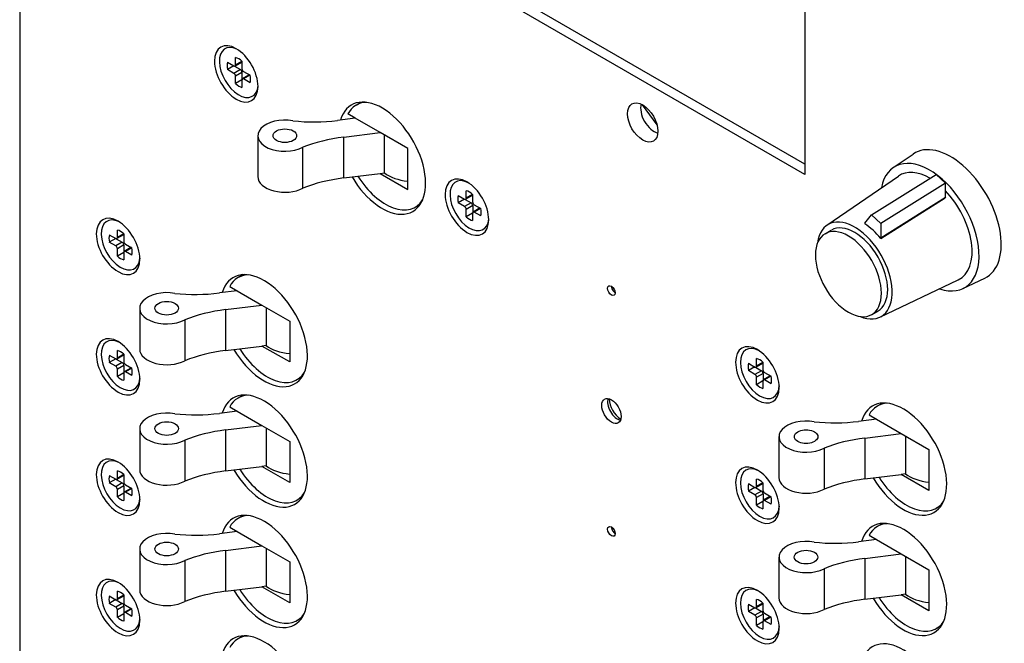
# Model space of a CAD drawing. Header units: inches. Extents: x 0 to 26.5, y 0 to 16.9.
# Tile 21 of 24: x 21.6 to 23.5, y 12.8 to 14. Entities that reach past the tile are written whole.
import ezdxf

# ---------------------------------------------------------------- set-up
doc = ezdxf.new("R2010")
doc.units = ezdxf.units.IN
doc.header["$LTSCALE"] = 0.5
doc.header["$MEASUREMENT"] = 0
doc.layers.add('AM_VIS', color=7, linetype='Continuous', lineweight=30)

msp = doc.modelspace()

# ---------------------------------------------------------------- linework, layer by layer
at = {"layer": 'AM_VIS', "color": 72}
for p, q in [((21.5807, 15.1626), (21.5807, 12.2538)), ((21.5808, 15.1609), (21.5808, 12.2521)), ((23.0791, 14.129), (23.0791, 13.6973)), ((23.0791, 13.6973), (22.4599, 14.0548))]:
    msp.add_line(p, q, dxfattribs=at)
at = {"layer": 'AM_VIS', "color": 31}
for p, q in [((23.0791, 13.7166), (22.4732, 14.0664)), ((22.7969, 13.7917), (22.7693, 13.83))]:
    msp.add_line(p, q, dxfattribs=at)
at = {"layer": 'AM_VIS', "color": 33}
for p, q in [((21.9951, 13.9364), (21.9941, 13.9368)), ((21.9771, 13.9113), (21.9895, 13.9042)), ((21.9893, 13.9043), (21.9771, 13.8972)), ((21.9904, 13.9038), (22.0019, 13.8972)), ((22.004, 13.9111), (21.9917, 13.904)), ((21.9925, 13.9059), (21.9925, 13.9202)), ((22.0048, 13.913), (21.9925, 13.9059)), ((22.0048, 13.9132), (22.0048, 13.8989)), ((21.9895, 13.8901), (21.9771, 13.8972)), ((22.0019, 13.8972), (21.9895, 13.8901)), ((22.0049, 13.8919), (21.9925, 13.8848)), ((21.9925, 13.8705), (21.9925, 13.8848)), ((22.0049, 13.8919), (22.0049, 13.8787)), ((22.018, 13.8868), (22.0057, 13.8797)), ((22.0078, 13.8936), (22.0202, 13.8864)), ((22.02, 13.8865), (22.0078, 13.8795)), ((22.0048, 13.8775), (21.9925, 13.8705)), ((22.0048, 13.8777), (22.0048, 13.8634)), ((22.0202, 13.8723), (22.0078, 13.8795)), ((22.0355, 13.8665), (22.0354, 13.8654)), ((22.4353, 13.6823), (22.4343, 13.6827)), ((22.4327, 13.6518), (22.4327, 13.6661)), ((22.4449, 13.6589), (22.4327, 13.6518)), ((22.4449, 13.659), (22.4449, 13.6447)), ((22.4173, 13.6572), (22.4297, 13.65)), ((22.4295, 13.6501), (22.4173, 13.6431)), ((22.4297, 13.6359), (22.4173, 13.6431)), ((22.442, 13.6431), (22.4297, 13.6359)), ((22.4306, 13.6497), (22.442, 13.6431)), ((22.4442, 13.657), (22.4318, 13.6498)), ((22.448, 13.6395), (22.4604, 13.6323)), ((22.4451, 13.6378), (22.4327, 13.6306)), ((22.4327, 13.6163), (22.4327, 13.6306)), ((22.4449, 13.6234), (22.4327, 13.6163)), ((22.4449, 13.6236), (22.4449, 13.6093)), ((22.4451, 13.6378), (22.4451, 13.6246)), ((22.4582, 13.6327), (22.4458, 13.6256)), ((22.4602, 13.6324), (22.448, 13.6253)), ((22.4604, 13.6182), (22.448, 13.6253)), ((21.7698, 13.6072), (21.7687, 13.6077)), ((22.4757, 13.6124), (22.4755, 13.6112)), ((21.7672, 13.5768), (21.7672, 13.5911)), ((21.7794, 13.5838), (21.7672, 13.5768)), ((21.7794, 13.584), (21.7794, 13.5697)), ((21.7517, 13.5822), (21.7641, 13.575)), ((21.7639, 13.5751), (21.7517, 13.5681)), ((21.7641, 13.5609), (21.7517, 13.5681)), ((21.7765, 13.568), (21.7641, 13.5609)), ((21.765, 13.5746), (21.7765, 13.568)), ((21.7786, 13.5819), (21.7663, 13.5748)), ((21.7824, 13.5644), (21.7948, 13.5573)), ((21.7795, 13.5628), (21.7672, 13.5556)), ((21.7672, 13.5413), (21.7672, 13.5556)), ((21.7794, 13.5484), (21.7672, 13.5413)), ((21.7794, 13.5486), (21.7794, 13.5343)), ((21.7795, 13.5628), (21.7795, 13.5496)), ((21.7926, 13.5577), (21.7803, 13.5505)), ((21.7946, 13.5574), (21.7824, 13.5503)), ((21.7948, 13.5432), (21.7824, 13.5503)), ((21.8101, 13.5374), (21.81, 13.5362)), ((21.7698, 13.3776), (21.7687, 13.378)), ((21.7672, 13.3471), (21.7672, 13.3614)), ((22.9909, 13.3614), (22.9882, 13.3626)), ((21.7517, 13.3525), (21.7641, 13.3454)), ((21.7639, 13.3455), (21.7517, 13.3384)), ((21.7641, 13.3313), (21.7517, 13.3384)), ((21.7765, 13.3384), (21.7641, 13.3313)), ((21.765, 13.345), (21.7765, 13.3384)), ((21.7786, 13.3523), (21.7663, 13.3452)), ((21.7794, 13.3542), (21.7672, 13.3471)), ((21.7794, 13.3544), (21.7794, 13.3401)), ((22.9866, 13.3317), (22.9866, 13.346)), ((22.9989, 13.3387), (22.9866, 13.3317)), ((22.9989, 13.3389), (22.9989, 13.3246)), ((21.7795, 13.3331), (21.7672, 13.326)), ((21.7672, 13.3117), (21.7672, 13.326)), ((21.7795, 13.3331), (21.7795, 13.3199)), ((21.7926, 13.328), (21.7803, 13.3209)), ((21.7824, 13.3348), (21.7948, 13.3276)), ((21.7946, 13.3277), (21.7824, 13.3207)), ((21.7948, 13.3135), (21.7824, 13.3207)), ((22.9712, 13.3371), (22.9836, 13.3299)), ((22.9834, 13.33), (22.9712, 13.323)), ((22.9836, 13.3158), (22.9712, 13.323)), ((22.996, 13.3229), (22.9836, 13.3158)), ((22.9845, 13.3295), (22.996, 13.3229)), ((22.9981, 13.3368), (22.9858, 13.3297)), ((21.7794, 13.3187), (21.7672, 13.3117)), ((21.7794, 13.3189), (21.7794, 13.3046)), ((21.8101, 13.3077), (21.81, 13.3066)), ((22.999, 13.3177), (22.9866, 13.3105)), ((22.9866, 13.2962), (22.9866, 13.3105)), ((22.9989, 13.3033), (22.9866, 13.2962)), ((22.9989, 13.3035), (22.9989, 13.2892)), ((22.999, 13.3177), (22.999, 13.3045)), ((23.0121, 13.3126), (22.9998, 13.3054)), ((23.0019, 13.3193), (23.0143, 13.3122)), ((23.0141, 13.3123), (23.0019, 13.3052)), ((23.0143, 13.2981), (23.0019, 13.3052)), ((23.0298, 13.294), (23.0295, 13.2911)), ((21.7672, 13.1175), (21.7672, 13.1318)), ((21.7698, 13.148), (21.7687, 13.1484)), ((22.9909, 13.1318), (22.9882, 13.1329)), ((21.7517, 13.1229), (21.7641, 13.1157)), ((21.7639, 13.1158), (21.7517, 13.1088)), ((21.765, 13.1154), (21.7765, 13.1088)), ((21.7786, 13.1227), (21.7663, 13.1155)), ((21.7794, 13.1246), (21.7672, 13.1175)), ((21.7794, 13.1248), (21.7794, 13.1104)), ((22.9866, 13.102), (22.9866, 13.1163)), ((21.7641, 13.1016), (21.7517, 13.1088)), ((21.7765, 13.1088), (21.7641, 13.1016)), ((21.7795, 13.1035), (21.7672, 13.0963)), ((21.7672, 13.082), (21.7672, 13.0963)), ((21.7795, 13.1035), (21.7795, 13.0903)), ((21.7926, 13.0984), (21.7803, 13.0913)), ((21.7824, 13.1052), (21.7948, 13.098)), ((21.7946, 13.0981), (21.7824, 13.091)), ((22.9712, 13.1074), (22.9836, 13.1003)), ((22.9834, 13.1004), (22.9712, 13.0933)), ((22.9845, 13.0999), (22.996, 13.0933)), ((22.9981, 13.1072), (22.9858, 13.1001)), ((22.9989, 13.1091), (22.9866, 13.102)), ((22.9989, 13.1093), (22.9989, 13.095)), ((21.7794, 13.0891), (21.7672, 13.082)), ((21.7794, 13.0893), (21.7794, 13.075)), ((21.7948, 13.0839), (21.7824, 13.091)), ((21.8101, 13.0781), (21.81, 13.0769)), ((22.9836, 13.0862), (22.9712, 13.0933)), ((22.996, 13.0933), (22.9836, 13.0862)), ((22.999, 13.088), (22.9866, 13.0809)), ((22.9866, 13.0666), (22.9866, 13.0809)), ((22.999, 13.088), (22.999, 13.0748)), ((23.0121, 13.0829), (22.9998, 13.0758)), ((23.0019, 13.0897), (23.0143, 13.0825)), ((23.0141, 13.0826), (23.0019, 13.0756)), ((23.0143, 13.0684), (23.0019, 13.0756)), ((22.9989, 13.0736), (22.9866, 13.0666)), ((22.9989, 13.0738), (22.9989, 13.0595)), ((23.0298, 13.0644), (23.0295, 13.0615)), ((21.7698, 12.9183), (21.7687, 12.9188)), ((21.7517, 12.8933), (21.7641, 12.8861)), ((21.7786, 12.893), (21.7663, 12.8859)), ((21.7672, 12.8879), (21.7672, 12.9022)), ((21.7794, 12.8949), (21.7672, 12.8879)), ((21.7794, 12.8951), (21.7794, 12.8808)), ((22.9909, 12.9021), (22.9882, 12.9033)), ((21.7639, 12.8862), (21.7517, 12.8791)), ((21.7641, 12.872), (21.7517, 12.8791)), ((21.7765, 12.8791), (21.7641, 12.872)), ((21.765, 12.8857), (21.7765, 12.8791)), ((21.7795, 12.8738), (21.7672, 12.8667)), ((21.7795, 12.8738), (21.7795, 12.8606)), ((21.7926, 12.8688), (21.7803, 12.8616)), ((21.7824, 12.8755), (21.7948, 12.8684)), ((22.9712, 12.8778), (22.9836, 12.8706)), ((22.9834, 12.8707), (22.9712, 12.8637)), ((22.9845, 12.8703), (22.996, 12.8637)), ((22.9981, 12.8776), (22.9858, 12.8704)), ((22.9866, 12.8724), (22.9866, 12.8867)), ((22.9989, 12.8795), (22.9866, 12.8724)), ((22.9989, 12.8797), (22.9989, 12.8653)), ((21.7672, 12.8524), (21.7672, 12.8667)), ((21.7794, 12.8594), (21.7672, 12.8524)), ((21.7794, 12.8596), (21.7794, 12.8453)), ((21.7946, 12.8685), (21.7824, 12.8614)), ((21.7948, 12.8543), (21.7824, 12.8614)), ((22.9836, 12.8565), (22.9712, 12.8637)), ((22.996, 12.8637), (22.9836, 12.8565)), ((22.999, 12.8584), (22.9866, 12.8512)), ((22.9866, 12.8369), (22.9866, 12.8512)), ((22.999, 12.8584), (22.999, 12.8452)), ((23.0121, 12.8533), (22.9998, 12.8462)), ((23.0019, 12.8601), (23.0143, 12.8529)), ((23.0141, 12.853), (23.0019, 12.8459)), ((21.8101, 12.8484), (21.81, 12.8473)), ((22.9989, 12.844), (22.9866, 12.8369)), ((22.9989, 12.8442), (22.9989, 12.8299)), ((23.0143, 12.8388), (23.0019, 12.8459)), ((23.0298, 12.8347), (23.0295, 12.8318))]:
    msp.add_line(p, q, dxfattribs=at)
at = {"layer": 'AM_VIS', "color": 133}
for p, q in [((22.2227, 13.8296), (22.2325, 13.8352)), ((22.2211, 13.8046), (22.2069, 13.8128)), ((22.2211, 13.8046), (22.1871, 13.8003)), ((22.2684, 13.7772), (22.2211, 13.8046)), ((22.0351, 13.7712), (22.0351, 13.6931)), ((22.199, 13.7686), (22.2684, 13.7772)), ((22.3212, 13.7468), (22.2684, 13.7772)), ((22.2766, 13.7002), (22.2766, 13.7725)), ((22.199, 13.6905), (22.199, 13.7686)), ((22.121, 13.6709), (22.121, 13.749)), ((22.3212, 13.6687), (22.3212, 13.7468)), ((22.199, 13.6905), (22.2684, 13.6992)), ((22.2684, 13.6992), (22.2766, 13.7002)), ((22.2684, 13.6992), (22.3212, 13.6687)), ((22.3352, 13.6347), (22.345, 13.6404)), ((23.2268, 13.2611), (23.2171, 13.2555)), ((23.2155, 13.2305), (23.1815, 13.2262)), ((23.2013, 13.2387), (23.2155, 13.2305)), ((23.2155, 13.2305), (23.2628, 13.2031)), ((23.0295, 13.1971), (23.0295, 13.119)), ((23.1934, 13.1945), (23.2628, 13.2031)), ((23.1934, 13.1945), (23.1934, 13.1164)), ((23.2628, 13.2031), (23.3156, 13.1727)), ((23.271, 13.1984), (23.271, 13.1261)), ((23.1154, 13.1749), (23.1154, 13.0968)), ((23.3156, 13.1727), (23.3156, 13.0946)), ((23.1934, 13.1164), (23.2628, 13.1251)), ((23.271, 13.1261), (23.2628, 13.1251)), ((23.3156, 13.0946), (23.2628, 13.1251)), ((23.3393, 13.0663), (23.3296, 13.0606)), ((23.2268, 13.0315), (23.2171, 13.0258)), ((23.2155, 13.0008), (23.1815, 12.9966)), ((23.2013, 13.009), (23.2155, 13.0008)), ((23.2155, 13.0008), (23.2628, 12.9735)), ((23.0295, 12.9674), (23.0295, 12.8894)), ((23.1934, 12.9648), (23.2628, 12.9735)), ((23.1934, 12.9648), (23.1934, 12.8868)), ((23.2628, 12.9735), (23.3156, 12.943)), ((23.271, 12.9688), (23.271, 12.8964)), ((23.1154, 12.9452), (23.1154, 12.8672)), ((23.3156, 12.943), (23.3156, 12.8649)), ((23.1934, 12.8868), (23.2628, 12.8954)), ((23.271, 12.8964), (23.2628, 12.8954)), ((23.3156, 12.8649), (23.2628, 12.8954)), ((23.3393, 12.8366), (23.3296, 12.831))]:
    msp.add_line(p, q, dxfattribs=at)
at = {"layer": 'AM_VIS', "color": 181}
for p, q in [((23.2475, 13.7102), (23.2853, 13.7362)), ((23.2062, 13.6201), (23.3291, 13.6972)), ((23.3291, 13.6972), (23.3469, 13.6809)), ((23.121, 13.6002), (23.2573, 13.6941)), ((23.3469, 13.6809), (23.224, 13.6037)), ((23.3469, 13.6537), (23.3469, 13.6809)), ((23.2236, 13.5753), (23.3465, 13.6525)), ((23.224, 13.5766), (23.3469, 13.6537)), ((23.3469, 13.6537), (23.3465, 13.6525)), ((23.1935, 13.6045), (23.1931, 13.6033)), ((23.1935, 13.6045), (23.2062, 13.6201)), ((23.2062, 13.6201), (23.224, 13.6037)), ((23.224, 13.6037), (23.224, 13.5766)), ((23.1174, 13.5842), (23.1293, 13.5911)), ((23.2236, 13.5753), (23.224, 13.5766)), ((23.2221, 13.4251), (23.3716, 13.4962)), ((23.3805, 13.4796), (23.4221, 13.4994)), ((23.2065, 13.43), (23.2184, 13.4369)), ((22.0071, 13.2764), (21.9973, 13.2708)), ((21.9957, 13.2458), (21.9617, 13.2415)), ((21.9815, 13.254), (21.9957, 13.2458)), ((21.9957, 13.2458), (22.043, 13.2185)), ((21.8097, 13.2124), (21.8097, 13.1343)), ((21.9736, 13.2098), (22.043, 13.2185)), ((21.9736, 13.2098), (21.9736, 13.1317)), ((22.043, 13.2185), (22.0959, 13.188)), ((22.0512, 13.2137), (22.0512, 13.1414)), ((21.8957, 13.1902), (21.8957, 13.1121)), ((22.0959, 13.188), (22.0959, 13.1099)), ((21.9736, 13.1317), (22.043, 13.1404)), ((22.0512, 13.1414), (22.043, 13.1404)), ((22.0959, 13.1099), (22.043, 13.1404)), ((22.1196, 13.0816), (22.1098, 13.0759)), ((22.0071, 13.0468), (21.9973, 13.0411)), ((21.9815, 13.0243), (21.9957, 13.0161)), ((21.9957, 13.0161), (21.9617, 13.0119)), ((21.9957, 13.0161), (22.043, 12.9888)), ((21.8097, 12.9828), (21.8097, 12.9047)), ((21.9736, 12.9802), (22.043, 12.9888)), ((22.043, 12.9888), (22.0959, 12.9583)), ((22.0512, 12.9841), (22.0512, 12.9118)), ((21.9736, 12.9802), (21.9736, 12.9021)), ((21.8957, 12.9606), (21.8957, 12.8825)), ((22.0959, 12.9583), (22.0959, 12.8802)), ((21.9736, 12.9021), (22.043, 12.9107)), ((22.0512, 12.9118), (22.043, 12.9107)), ((22.0959, 12.8802), (22.043, 12.9107)), ((22.1196, 12.8519), (22.1098, 12.8463))]:
    msp.add_line(p, q, dxfattribs=at)
at = {"layer": 'AM_VIS', "color": 200}
for p, q in [((22.0071, 13.5061), (21.9973, 13.5004)), ((21.9957, 13.4754), (21.9617, 13.4712)), ((21.9815, 13.4836), (21.9957, 13.4754)), ((21.9957, 13.4754), (22.043, 13.4481)), ((21.8097, 13.442), (21.8097, 13.364)), ((21.9736, 13.4394), (22.043, 13.4481)), ((21.9736, 13.4394), (21.9736, 13.3614)), ((22.043, 13.4481), (22.0959, 13.4176)), ((22.0512, 13.4434), (22.0512, 13.371)), ((21.8957, 13.4198), (21.8957, 13.3418)), ((22.0959, 13.4176), (22.0959, 13.3395)), ((21.9736, 13.3614), (22.043, 13.37)), ((22.0512, 13.371), (22.043, 13.37)), ((22.0959, 13.3395), (22.043, 13.37)), ((22.1196, 13.3112), (22.1098, 13.3056))]:
    msp.add_line(p, q, dxfattribs=at)
at = {"layer": 'AM_VIS', "color": 201}
msp.add_line((22.0071, 12.8171), (21.9973, 12.8115), dxfattribs=at)
at = {"layer": 'AM_VIS', "color": 30}
for centre in [(22.7577, 13.5033), (22.7577, 13.0441)]:
    msp.add_arc(centre, 0.0527, 207.1346, 212.8653, dxfattribs=at)
at = {"layer": 'AM_VIS', "color": 12}
msp.add_arc((22.7577, 13.2737), 0.0527, 184.5688, 235.4312, dxfattribs=at)
at = {"layer": 'AM_VIS', "color": 72}
for centre, major_axis, start_param, end_param in [((21.9939, 13.8891), (-0.0294, 0.051), 0.785398, 7.068583), ((22.2723, 13.7283), (-0.0586, 0.1015), 1.590585, 6.784888), ((22.7695, 13.7964), (-0.0205, 0.0355), 0.785398, 7.068583), ((22.4341, 13.6349), (-0.0294, 0.051), 0.785398, 7.068583), ((21.7685, 13.5599), (-0.0294, 0.051), 0.785398, 7.068583), ((22.0469, 13.3992), (-0.0586, 0.1015), 1.590585, 6.784888), ((22.7098, 13.4757), (-0.00516, 0.00893), 0.785398, 7.068583), ((22.7171, 13.4799), (-0.00516, 0.00893), 0.783184, 2.358409), ((21.7685, 13.3303), (-0.0294, 0.051), 0.785398, 7.068583), ((22.9883, 13.315), (-0.0294, 0.051), 0.785398, 7.068583), ((22.0469, 13.1695), (-0.0586, 0.1015), 1.590585, 6.784888), ((22.7098, 13.2461), (-0.0131, 0.0227), 0.785398, 7.068583), ((22.7208, 13.2524), (-0.0131, 0.0227), 0.433215, 2.708377), ((23.2667, 13.1542), (-0.0586, 0.1015), 1.590585, 6.784888), ((21.7685, 13.1006), (-0.0294, 0.051), 0.785398, 7.068583), ((22.9883, 13.0853), (-0.0294, 0.051), 0.785398, 7.068583), ((22.0469, 12.9399), (-0.0586, 0.1015), 1.590585, 6.784888), ((23.2667, 12.9246), (-0.0586, 0.1015), 1.590585, 6.784888), ((22.7098, 13.0164), (-0.00516, 0.00893), 0.785398, 7.068583), ((22.7171, 13.0206), (-0.00516, 0.00893), 0.783184, 2.358409), ((21.7685, 12.871), (-0.0294, 0.051), 0.785398, 7.068583), ((22.9883, 12.8557), (-0.0294, 0.051), 0.785398, 7.068583), ((22.0469, 12.7102), (-0.0586, 0.1015), 1.590585, 6.784888), ((23.2667, 12.6949), (-0.0586, 0.1015), 1.590585, 6.784888)]:
    msp.add_ellipse(centre, major_axis=major_axis, ratio=0.57735, start_param=start_param, end_param=end_param, dxfattribs=at)
at = {"layer": 'AM_VIS', "color": 33}
for centre, major_axis, start_param, end_param in [((21.9987, 13.8918), (-0.0262, 0.0453), 5.589538, 10.118425), ((21.9987, 13.8918), (-0.0158, 0.0274), 0.509172, 1.061625), ((21.9895, 13.9077), (-0.00216, 0.00374), 2.356194, 3.926991), ((21.9987, 13.8918), (-0.0158, 0.0274), 5.221561, 5.774014), ((22.0019, 13.9148), (-0.00216, 0.00374), 3.141593, 3.614553), ((21.9895, 13.8865), (-0.00216, 0.00374), 3.926991, 5.497787), ((22.0019, 13.8937), (-0.00216, 0.00374), 3.926991, 5.497787), ((22.0078, 13.8971), (-0.00216, 0.00374), 0.785398, 2.356194), ((22.0202, 13.8831), (-0.00216, 0.00374), 5.810225, 6.283185), ((21.9987, 13.8918), (-0.0158, 0.0274), 3.650764, 4.203217), ((21.9987, 13.8918), (-0.0158, 0.0274), 2.079968, 2.632421), ((22.0078, 13.8759), (-0.00216, 0.00374), 5.497787, 7.068583), ((22.4388, 13.6377), (-0.0262, 0.0453), 5.589538, 10.118425), ((22.4388, 13.6377), (-0.0158, 0.0274), 5.221561, 5.774014), ((22.442, 13.6607), (-0.00216, 0.00374), 3.141593, 3.614553), ((22.4388, 13.6377), (-0.0158, 0.0274), 0.509172, 1.061625), ((22.4297, 13.6536), (-0.00216, 0.00374), 2.356194, 3.926991), ((22.442, 13.6395), (-0.00216, 0.00374), 3.926991, 5.497787), ((22.448, 13.643), (-0.00216, 0.00374), 0.785398, 2.356194), ((22.4297, 13.6324), (-0.00216, 0.00374), 3.926991, 5.497787), ((22.448, 13.6218), (-0.00216, 0.00374), 5.497787, 7.068583), ((22.4604, 13.629), (-0.00216, 0.00374), 5.810225, 6.283185), ((22.4388, 13.6377), (-0.0158, 0.0274), 3.650764, 4.203217), ((21.7733, 13.5627), (-0.0262, 0.0453), 5.589538, 10.118425), ((22.4388, 13.6377), (-0.0158, 0.0274), 2.079968, 2.632421), ((21.7733, 13.5627), (-0.0158, 0.0274), 5.221561, 5.774014), ((21.7765, 13.5857), (-0.00216, 0.00374), 3.141593, 3.614553), ((21.7733, 13.5627), (-0.0158, 0.0274), 0.509172, 1.061625), ((21.7641, 13.5785), (-0.00216, 0.00374), 2.356194, 3.926991), ((21.7765, 13.5645), (-0.00216, 0.00374), 3.926991, 5.497787), ((21.7824, 13.568), (-0.00216, 0.00374), 0.785398, 2.356194), ((21.7641, 13.5574), (-0.00216, 0.00374), 3.926991, 5.497787), ((21.7824, 13.5468), (-0.00216, 0.00374), 5.497787, 7.068583), ((21.7948, 13.5539), (-0.00216, 0.00374), 5.810225, 6.283185), ((21.7733, 13.5627), (-0.0158, 0.0274), 3.650764, 4.203217), ((21.7733, 13.5627), (-0.0158, 0.0274), 2.079968, 2.632421), ((21.7733, 13.333), (-0.0262, 0.0453), 5.589538, 10.118425), ((21.7733, 13.333), (-0.0158, 0.0274), 5.221561, 5.774014), ((22.9928, 13.3176), (-0.0262, 0.0453), 5.525295, 10.182668), ((21.7733, 13.333), (-0.0158, 0.0274), 0.509172, 1.061625), ((21.7641, 13.3489), (-0.00216, 0.00374), 2.356194, 3.926991), ((21.7765, 13.3349), (-0.00216, 0.00374), 3.926991, 5.497787), ((21.7765, 13.356), (-0.00216, 0.00374), 3.141593, 3.614553), ((21.7824, 13.3383), (-0.00216, 0.00374), 0.785398, 2.356194), ((22.9928, 13.3176), (-0.0158, 0.0274), 5.221561, 5.774014), ((21.7641, 13.3277), (-0.00216, 0.00374), 3.926991, 5.497787), ((21.7824, 13.3172), (-0.00216, 0.00374), 5.497787, 7.068583), ((21.7948, 13.3243), (-0.00216, 0.00374), 5.810225, 6.283185), ((21.7733, 13.333), (-0.0158, 0.0274), 3.650764, 4.203217), ((22.9928, 13.3176), (-0.0158, 0.0274), 0.509172, 1.061625), ((22.9836, 13.3334), (-0.00216, 0.00374), 2.356194, 3.926991), ((22.996, 13.3194), (-0.00216, 0.00374), 3.926991, 5.497787), ((22.996, 13.3406), (-0.00216, 0.00374), 3.141593, 3.614553), ((23.0019, 13.3229), (-0.00216, 0.00374), 0.785398, 2.356194), ((21.7733, 13.333), (-0.0158, 0.0274), 2.079968, 2.632421), ((22.9836, 13.3123), (-0.00216, 0.00374), 3.926991, 5.497787), ((23.0019, 13.3017), (-0.00216, 0.00374), 5.497787, 7.068583), ((23.0143, 13.3088), (-0.00216, 0.00374), 5.810225, 6.283185), ((22.9928, 13.3176), (-0.0158, 0.0274), 3.650764, 4.203217), ((22.9928, 13.3176), (-0.0158, 0.0274), 2.079968, 2.632421), ((21.7733, 13.1034), (-0.0262, 0.0453), 5.589538, 10.118425), ((21.7733, 13.1034), (-0.0158, 0.0274), 5.221561, 5.774014), ((22.9928, 13.0879), (-0.0262, 0.0453), 5.525295, 10.182668), ((21.7733, 13.1034), (-0.0158, 0.0274), 0.509172, 1.061625), ((21.7641, 13.1193), (-0.00216, 0.00374), 2.356194, 3.926991), ((21.7765, 13.1264), (-0.00216, 0.00374), 3.141593, 3.614553), ((22.9928, 13.0879), (-0.0158, 0.0274), 5.221561, 5.774014), ((21.7641, 13.0981), (-0.00216, 0.00374), 3.926991, 5.497787), ((21.7765, 13.1052), (-0.00216, 0.00374), 3.926991, 5.497787), ((21.7824, 13.1087), (-0.00216, 0.00374), 0.785398, 2.356194), ((21.7948, 13.0947), (-0.00216, 0.00374), 5.810225, 6.283185), ((21.7733, 13.1034), (-0.0158, 0.0274), 3.650764, 4.203217), ((22.9928, 13.0879), (-0.0158, 0.0274), 0.509172, 1.061625), ((22.9836, 13.1038), (-0.00216, 0.00374), 2.356194, 3.926991), ((22.996, 13.1109), (-0.00216, 0.00374), 3.141593, 3.614553), ((23.0019, 13.0932), (-0.00216, 0.00374), 0.785398, 2.356194), ((21.7733, 13.1034), (-0.0158, 0.0274), 2.079968, 2.632421), ((21.7824, 13.0875), (-0.00216, 0.00374), 5.497787, 7.068583), ((22.9836, 13.0826), (-0.00216, 0.00374), 3.926991, 5.497787), ((22.996, 13.0898), (-0.00216, 0.00374), 3.926991, 5.497787), ((23.0019, 13.0721), (-0.00216, 0.00374), 5.497787, 7.068583), ((23.0143, 13.0792), (-0.00216, 0.00374), 5.810225, 6.283185), ((22.9928, 13.0879), (-0.0158, 0.0274), 3.650764, 4.203217), ((22.9928, 13.0879), (-0.0158, 0.0274), 2.079968, 2.632421), ((21.7733, 12.8738), (-0.0262, 0.0453), 5.589538, 10.118425), ((22.9928, 12.8583), (-0.0262, 0.0453), 5.525295, 10.182668), ((21.7733, 12.8738), (-0.0158, 0.0274), 0.509172, 1.061625), ((21.7641, 12.8896), (-0.00216, 0.00374), 2.356194, 3.926991), ((21.7733, 12.8738), (-0.0158, 0.0274), 5.221561, 5.774014), ((21.7765, 12.8968), (-0.00216, 0.00374), 3.141593, 3.614553), ((21.7641, 12.8685), (-0.00216, 0.00374), 3.926991, 5.497787), ((21.7765, 12.8756), (-0.00216, 0.00374), 3.926991, 5.497787), ((21.7824, 12.879), (-0.00216, 0.00374), 0.785398, 2.356194), ((21.7948, 12.865), (-0.00216, 0.00374), 5.810225, 6.283185), ((22.9928, 12.8583), (-0.0158, 0.0274), 0.509172, 1.061625), ((22.9836, 12.8742), (-0.00216, 0.00374), 2.356194, 3.926991), ((22.9928, 12.8583), (-0.0158, 0.0274), 5.221561, 5.774014), ((22.996, 12.8813), (-0.00216, 0.00374), 3.141593, 3.614553), ((21.7733, 12.8738), (-0.0158, 0.0274), 2.079968, 2.632421), ((21.7824, 12.8579), (-0.00216, 0.00374), 5.497787, 7.068583), ((21.7733, 12.8738), (-0.0158, 0.0274), 3.650764, 4.203217), ((22.9836, 12.853), (-0.00216, 0.00374), 3.926991, 5.497787), ((22.996, 12.8601), (-0.00216, 0.00374), 3.926991, 5.497787), ((23.0019, 12.8636), (-0.00216, 0.00374), 0.785398, 2.356194), ((23.0143, 12.8496), (-0.00216, 0.00374), 5.810225, 6.283185), ((22.9928, 12.8583), (-0.0158, 0.0274), 3.650764, 4.203217), ((22.9928, 12.8583), (-0.0158, 0.0274), 2.079968, 2.632421), ((23.0019, 12.8424), (-0.00216, 0.00374), 5.497787, 7.068583)]:
    msp.add_ellipse(centre, major_axis=major_axis, ratio=0.57735, start_param=start_param, end_param=end_param, dxfattribs=at)
at = {"layer": 'AM_VIS', "color": 133}
for centre, major_axis, start_param, end_param in [((22.2789, 13.7321), (-0.0563, 0.0974), 5.976402, 6.629622), ((22.0867, 13.7712), (0.0516, 0), 1.267123, 5.441704), ((22.1414, 13.9223), (0.2162, 0), 4.529432, 4.92521), ((22.0867, 13.7712), (0.0225, 0), 5.497787, 11.780972), ((22.2446, 13.6466), (0.2162, 0), 1.783617, 2.179395), ((22.3319, 13.7237), (0.0687, 0), 3.776174, 4.556306), ((22.0867, 13.6931), (0.0516, 0), 3.141593, 5.441704), ((22.2446, 13.5685), (0.2162, 0), 1.783617, 2.179395), ((22.2789, 13.7321), (-0.0563, 0.0974), 1.630714, 3.448376), ((23.2733, 13.158), (-0.0563, 0.0974), 5.976402, 6.629622), ((23.0811, 13.1971), (0.0516, 0), 1.267123, 5.441704), ((23.1358, 13.3482), (0.2162, 0), 4.529432, 4.92521), ((23.0811, 13.1971), (0.0225, 0), 2.356194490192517, 8.639379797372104), ((23.239, 13.0725), (0.2162, 0), 1.783617, 2.179395), ((23.0811, 13.119), (0.0516, 0), 3.141593, 5.441704), ((23.239, 12.9944), (0.2162, 0), 1.783617, 2.179395), ((23.2733, 13.158), (-0.0563, 0.0974), 1.630714, 3.448376), ((23.3263, 13.1496), (0.0687, 0), 3.776174, 4.556306), ((23.2733, 12.9284), (-0.0563, 0.0974), 5.976402, 6.629622), ((23.0811, 12.9674), (0.0516, 0), 1.267123, 5.441704), ((23.0811, 12.9674), (0.0225, 0), 2.356194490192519, 8.639379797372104), ((23.1358, 13.1186), (0.2162, 0), 4.529432, 4.92521), ((23.239, 12.8428), (0.2162, 0), 1.783617, 2.179395), ((23.0811, 12.8894), (0.0516, 0), 3.141593, 5.441704), ((23.2733, 12.9284), (-0.0563, 0.0974), 1.630714, 3.448376), ((23.3263, 12.92), (0.0687, 0), 3.776174, 4.556306), ((23.239, 12.7648), (0.2162, 0), 1.783617, 2.179395)]:
    msp.add_ellipse(centre, major_axis=major_axis, ratio=0.57735, start_param=start_param, end_param=end_param, dxfattribs=at)
at = {"layer": 'AM_VIS', "color": 31}
msp.add_ellipse((22.7907, 13.8087), major_axis=(-0.0178, 0.0309), ratio=0.57735, start_param=0.47663, end_param=2.664963, dxfattribs=at)
at = {"layer": 'AM_VIS', "color": 181}
for centre, major_axis, start_param, end_param in [((23.3568, 13.6196), (-0.0684, 0.1185), 3.095746, 6.329032), ((23.3171, 13.5967), (-0.0666, 0.1154), 2.557254, 6.867524), ((23.3171, 13.5967), (-0.0572, 0.0991), 5.494042, 6.329032), ((23.3171, 13.5967), (-0.0572, 0.0991), 3.095746, 5.119787), ((23.1739, 13.514), (-0.0506, 0.0877), 2.500834, 6.923944), ((23.1885, 13.5224), (-0.0513, 0.0888), 4.991198, 5.433446), ((23.1619, 13.5071), (-0.0445, 0.0771), 0.785398, 7.068583), ((23.1739, 13.514), (-0.0445, 0.0771), 3.141593, 6.283185), ((22.0535, 13.1734), (-0.0563, 0.0974), 5.976402, 6.629622), ((21.8613, 13.2124), (0.0516, 0), 1.267123, 5.441704), ((21.8613, 13.2124), (0.0225, 0), 2.356194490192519, 8.639379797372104), ((21.916, 13.3635), (0.2162, 0), 4.529432, 4.92521), ((22.0193, 13.0878), (0.2162, 0), 1.783617, 2.179395), ((21.8613, 13.1343), (0.0516, 0), 3.141593, 5.441704), ((22.0193, 13.0097), (0.2162, 0), 1.783617, 2.179395), ((22.0535, 13.1734), (-0.0563, 0.0974), 1.630714, 3.448376), ((22.1065, 13.1649), (0.0687, 0), 3.776174, 4.556306), ((22.0535, 12.9437), (-0.0563, 0.0974), 5.976402, 6.629622), ((21.8613, 12.9828), (0.0516, 0), 1.267123, 5.441704), ((21.916, 13.1339), (0.2162, 0), 4.529432, 4.92521), ((21.8613, 12.9828), (0.0225, 0), 2.356194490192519, 8.639379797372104), ((22.0193, 12.8582), (0.2162, 0), 1.783617, 2.179395), ((22.1065, 12.9353), (0.0687, 0), 3.776174, 4.556306), ((21.8613, 12.9047), (0.0516, 0), 3.141593, 5.441704), ((22.0193, 12.7801), (0.2162, 0), 1.783617, 2.179395), ((22.0535, 12.9437), (-0.0563, 0.0974), 1.630714, 3.448376)]:
    msp.add_ellipse(centre, major_axis=major_axis, ratio=0.57735, start_param=start_param, end_param=end_param, dxfattribs=at)
at = {"layer": 'AM_VIS', "color": 200}
for centre, major_axis, start_param, end_param in [((22.0535, 13.403), (-0.0563, 0.0974), 5.976402, 6.629622), ((21.8613, 13.442), (0.0516, 0), 1.267123, 5.441704), ((21.916, 13.5932), (0.2162, 0), 4.529432, 4.92521), ((21.8613, 13.442), (0.0225, 0), 2.356194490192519, 8.639379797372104), ((22.0193, 13.3174), (0.2162, 0), 1.783617, 2.179395), ((21.8613, 13.364), (0.0516, 0), 3.141593, 5.441704), ((22.0193, 13.2394), (0.2162, 0), 1.783617, 2.179395), ((22.0535, 13.403), (-0.0563, 0.0974), 1.630714, 3.448376), ((22.1065, 13.3946), (0.0687, 0), 3.776174, 4.556306)]:
    msp.add_ellipse(centre, major_axis=major_axis, ratio=0.57735, start_param=start_param, end_param=end_param, dxfattribs=at)
at = {"layer": 'AM_VIS', "color": 201}
msp.add_ellipse((22.0535, 12.7141), major_axis=(-0.0563, 0.0974), ratio=0.57735, start_param=5.976402, end_param=6.629622, dxfattribs=at)

doc.saveas('drawing.dxf')
